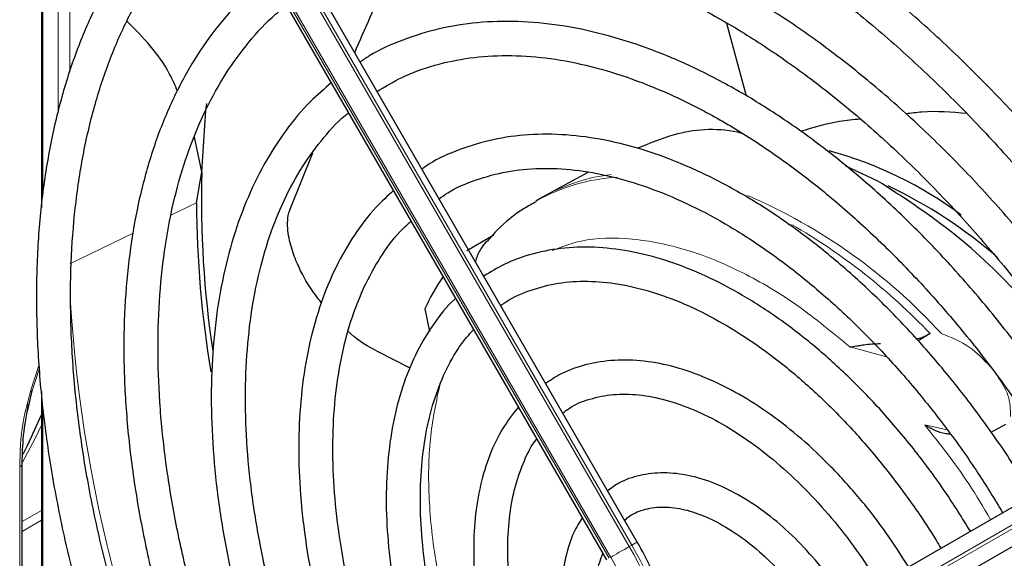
# Paper-space layout 'Blatt4' of a CAD drawing. Header units: millimetres. Extents: x 5 to 418, y 2 to 292.
# Tile 57 of 93: x 126.29 to 137.83, y 213.42 to 219.74. Entities that reach past the tile are written whole.
import ezdxf

# ---------------------------------------------------------------- set-up
doc = ezdxf.new("R2010")
doc.units = ezdxf.units.MM

psp = doc.layouts.new('Blatt4')

# ---------------------------------------------------------------- linework, layer by layer
at = {"color": 7, "linetype": 'Continuous', "lineweight": 25}
for p, q in [((126.543, 224.131), (126.543, 217.537)), ((133.529, 213.613), (128.733, 221.92)), ((128.373, 221.712), (133.169, 213.405)), ((134.808, 218.842), (134.578, 219.695)), ((134.735, 218.417), (134.727, 218.412)), ((128.422, 217.952), (128.336, 218.36)), ((129.458, 217.515), (129.723, 218.177)), ((128.361, 217.59), (128.422, 217.952)), ((132.949, 217.948), (132.461, 217.68)), ((136.35, 217.846), (135.973, 218.02)), ((132.424, 217.659), (132.339, 217.61)), ((132.461, 217.68), (132.424, 217.659)), ((131.532, 217.031), (131.848, 217.216)), ((131.037, 216.346), (131.091, 216.082)), ((136.961, 216.057), (136.823, 215.971)), ((130.867, 215.651), (130.489, 215.844)), ((126.378, 215.142), (126.434, 215.386)), ((126.543, 215.376), (126.543, 208.029)), ((135.277, 212.495), (140.073, 215.264)), ((137.677, 214.901), (137.851, 214.995)), ((135.505, 212.165), (140.301, 214.934)), ((126.317, 208.73), (126.317, 214.535))]:
    psp.add_line(p, q, dxfattribs=at)
at = {"color": 7, "linetype": 'Continuous', "lineweight": 18}
for p, q in [((126.561, 224.112), (126.561, 217.722)), ((128.667, 221.882), (133.463, 213.575)), ((133.435, 213.559), (128.639, 221.865)), ((133.197, 213.422), (128.401, 221.728)), ((128.421, 221.74), (133.217, 213.433)), ((126.739, 218.65), (126.739, 220.283)), ((126.874, 220.252), (126.874, 219.121)), ((128.066, 217.448), (128.361, 217.59)), ((126.874, 216.876), (127.619, 217.234)), ((136.451, 215.783), (136.02, 215.9)), ((126.513, 215.683), (126.414, 215.382)), ((126.434, 215.386), (126.517, 215.64)), ((126.561, 215.199), (126.561, 208.039)), ((140.036, 215.035), (135.24, 212.266)), ((135.26, 212.231), (140.056, 215)), ((136.898, 214.986), (137.163, 214.93)), ((140.273, 214.918), (135.477, 212.149)), ((126.288, 214.494), (126.288, 208.689)), ((126.317, 213.852), (126.543, 213.983)), ((126.543, 213.868), (126.317, 213.737)), ((133.463, 213.575), (133.435, 213.559))]:
    psp.add_line(p, q, dxfattribs=at)
at = {"color": 7, "linetype": 'Continuous', "lineweight": 25, "flags": 128}
for points in [[(128.422, 217.952), (128.472, 218.674), (128.481, 218.756)], [(126.329, 214.643), (126.38, 214.744), (126.543, 215.106)]]:
    psp.add_lwpolyline(points, dxfattribs=at)
at = {"color": 7, "linetype": 'Continuous', "lineweight": 18, "flags": 128}
for points in [[(126.543, 214.983), (126.473, 214.835), (126.316, 214.541)], [(133.217, 213.433), (133.237, 213.445), (133.261, 213.459), (133.289, 213.475), (133.318, 213.492), (133.349, 213.509), (133.379, 213.527), (133.408, 213.543), (133.435, 213.559)], [(133.463, 213.575), (133.486, 213.588), (133.505, 213.599), (133.518, 213.607), (133.526, 213.612), (133.529, 213.613)]]:
    psp.add_lwpolyline(points, dxfattribs=at)
at = {"color": 7, "linetype": 'Continuous', "lineweight": 25}
for centre, radius, start, end in [((134.549, 213.7), 4.665, 53.4492, 74.7008), ((140.438, 217.637), 12.02, 178.4967, 188.5277), ((134.094, 212.761), 5.56, 48.8484, 64.7092), ((140.878, 217.646), 12.517, 180.2567, 189.3734), ((133.487, 215.208), 2.702, 145.8395, 155.0841)]:
    psp.add_arc(centre, radius, start, end, dxfattribs=at)
at = {"color": 7, "linetype": 'Continuous', "lineweight": 18}
for centre, radius, start, end in [((133.417, 215.707), 2.187, 93.2506, 119.5171), ((133.481, 215.81), 2.129, 96.9623, 118.5981), ((132.214, 211.615), 6.598, 42.3553, 66.7273), ((131.734, 211.096), 7.206, 43.5031, 60.0024), ((143.31, 217.428), 16.456, 183.3097, 208.5112), ((126.268, 214.539), 0.0492, 293.6521, 355.4711), ((130.402, 211.741), 3.535, 3.8459, 30.9445), ((130.431, 211.757), 3.535, 3.8459, 30.9445), ((130.408, 211.75), 3.275, 3.9971, 30.9295)]:
    psp.add_arc(centre, radius, start, end, dxfattribs=at)
at = {"color": 7, "linetype": 'Continuous', "lineweight": 25}
for points, knots in [([(140.332, 215.414), (140.248, 215.557), (140.021, 215.945), (139.616, 216.554), (139.124, 217.238), (138.607, 217.892), (138.067, 218.514), (137.509, 219.099), (136.935, 219.645), (136.348, 220.148), (135.751, 220.606), (135.148, 221.015), (134.541, 221.375), (133.934, 221.682), (133.331, 221.934), (132.733, 222.131), (132.146, 222.271), (131.572, 222.352), (131.015, 222.375), (130.478, 222.338), (129.965, 222.244), (129.479, 222.09), (129.099, 221.926), (128.894, 221.794), (128.83, 221.752)], [0, 0, 0, 0, 0.0278357, 0.0754043, 0.1229765, 0.1705551, 0.2181426, 0.2657419, 0.3133555, 0.3609855, 0.4086337, 0.4563008, 0.5039862, 0.5516866, 0.5993949, 0.6470941, 0.6947631, 0.7423727, 0.7898868, 0.8372681, 0.8844871, 0.931535, 0.9784341, 1, 1, 1, 1]), ([(129.03, 221.406), (129.086, 221.443), (129.276, 221.567), (129.63, 221.719), (130.09, 221.863), (130.578, 221.947), (131.089, 221.975), (131.619, 221.945), (132.167, 221.858), (132.729, 221.715), (133.301, 221.517), (133.882, 221.264), (134.468, 220.957), (135.054, 220.599), (135.639, 220.192), (136.218, 219.737), (136.789, 219.237), (137.347, 218.694), (137.89, 218.113), (138.414, 217.496), (138.917, 216.847), (139.394, 216.168), (139.751, 215.622), (139.938, 215.298), (139.986, 215.214)], [0, 0, 0, 0, 0.02099, 0.069851, 0.118688, 0.167389, 0.215899, 0.264215, 0.312366, 0.360395, 0.408346, 0.456251, 0.504137, 0.552018, 0.599903, 0.6478, 0.695711, 0.743637, 0.791578, 0.839533, 0.887498, 0.935471, 0.983451, 1, 1, 1, 1]), ([(128.485, 221.517), (128.392, 221.445), (128.166, 221.27), (127.848, 220.933), (127.529, 220.516), (127.251, 220.05), (127.012, 219.539), (126.817, 218.986), (126.665, 218.392), (126.557, 217.763), (126.494, 217.101), (126.477, 216.411), (126.504, 215.696), (126.577, 214.96), (126.695, 214.208), (126.856, 213.442), (127.06, 212.669), (127.306, 211.892), (127.593, 211.114), (127.917, 210.341), (128.281, 209.578), (128.558, 209.037), (128.723, 208.757), (128.743, 208.722)], [0, 0, 0, 0, 0.035046, 0.084759, 0.134587, 0.184575, 0.234734, 0.285047, 0.335482, 0.386002, 0.436574, 0.487171, 0.537775, 0.588371, 0.638955, 0.689525, 0.740079, 0.79062, 0.841149, 0.891668, 0.94218, 0.992687, 1, 1, 1, 1]), ([(129.09, 208.922), (128.979, 209.122), (128.732, 209.566), (128.39, 210.27), (128.059, 211.027), (127.766, 211.789), (127.513, 212.552), (127.301, 213.31), (127.131, 214.06), (127.003, 214.798), (126.92, 215.519), (126.88, 216.218), (126.884, 216.892), (126.933, 217.537), (127.024, 218.15), (127.158, 218.726), (127.334, 219.263), (127.551, 219.758), (127.806, 220.209), (128.101, 220.611), (128.394, 220.934), (128.602, 221.1), (128.687, 221.167)], [0, 0, 0, 0, 0.042136, 0.093403, 0.144665, 0.195918, 0.24716, 0.298386, 0.349596, 0.400786, 0.451955, 0.503102, 0.554231, 0.605345, 0.656454, 0.707569, 0.758714, 0.80992, 0.861231, 0.912695, 0.964359, 1, 1, 1, 1]), ([(139.607, 214.996), (139.52, 215.143), (139.298, 215.518), (138.907, 216.097), (138.442, 216.73), (137.951, 217.332), (137.44, 217.9), (136.911, 218.431), (136.367, 218.92), (135.812, 219.365), (135.249, 219.763), (134.682, 220.112), (134.114, 220.408), (133.548, 220.651), (132.989, 220.837), (132.439, 220.966), (131.902, 221.037), (131.383, 221.049), (130.885, 221.001), (130.41, 220.897), (129.967, 220.729), (129.68, 220.595), (129.552, 220.503), (129.551, 220.503)], [0, 0, 0, 0, 0.032875, 0.083822, 0.134775, 0.185738, 0.236713, 0.287705, 0.338718, 0.389753, 0.440814, 0.491899, 0.543005, 0.594125, 0.645237, 0.696311, 0.747305, 0.798171, 0.848856, 0.899324, 0.949573, 0.99965, 1, 1, 1, 1]), ([(129.755, 220.15), (129.823, 220.193), (130.014, 220.316), (130.363, 220.459), (130.797, 220.58), (131.258, 220.641), (131.74, 220.646), (132.242, 220.594), (132.759, 220.485), (133.288, 220.32), (133.826, 220.101), (134.371, 219.827), (134.917, 219.502), (135.462, 219.127), (136.002, 218.704), (136.533, 218.237), (137.051, 217.727), (137.554, 217.179), (138.038, 216.596), (138.499, 215.981), (138.91, 215.381), (139.153, 214.977), (139.262, 214.796)], [0, 0, 0, 0, 0.0288204, 0.081368, 0.1338578, 0.1861433, 0.238166, 0.2899406, 0.3415212, 0.3929707, 0.4443437, 0.4956805, 0.5470078, 0.5983377, 0.6496813, 0.7010436, 0.7524261, 0.8038277, 0.855246, 0.906678, 0.95812, 1, 1, 1, 1]), ([(130.216, 219.351), (130.334, 219.626), (130.516, 220.046), (130.718, 220.432), (130.788, 220.566)], [0, 0, 0, 0, 0.652617, 1, 1, 1, 1]), ([(129.211, 220.26), (129.198, 220.251), (129.057, 220.152), (128.82, 219.912), (128.507, 219.541), (128.236, 219.117), (128.005, 218.647), (127.816, 218.135), (127.671, 217.582), (127.57, 216.994), (127.514, 216.372), (127.503, 215.723), (127.538, 215.05), (127.618, 214.357), (127.742, 213.648), (127.91, 212.929), (128.12, 212.204), (128.372, 211.477), (128.662, 210.752), (128.992, 210.036), (129.263, 209.497), (129.433, 209.205), (129.47, 209.141)], [0, 0, 0, 0, 0.005507, 0.059059, 0.112718, 0.166568, 0.22064, 0.274924, 0.329377, 0.383948, 0.438591, 0.493268, 0.547952, 0.602625, 0.657281, 0.711917, 0.766534, 0.821135, 0.875721, 0.930297, 0.984866, 1, 1, 1, 1]), ([(129.817, 209.342), (129.752, 209.456), (129.558, 209.795), (129.272, 210.377), (128.958, 211.081), (128.683, 211.791), (128.447, 212.502), (128.252, 213.208), (128.099, 213.906), (127.99, 214.59), (127.924, 215.256), (127.902, 215.899), (127.924, 216.515), (127.989, 217.1), (128.097, 217.651), (128.247, 218.163), (128.438, 218.634), (128.668, 219.062), (128.937, 219.44), (129.187, 219.723), (129.359, 219.86), (129.416, 219.905)], [0, 0, 0, 0, 0.028011, 0.083582, 0.139147, 0.1947, 0.250238, 0.305756, 0.361251, 0.416719, 0.472159, 0.52757, 0.582957, 0.638329, 0.6937, 0.749093, 0.80455, 0.860127, 0.915892, 0.971916, 1, 1, 1, 1]), ([(128.139, 218.898), (128.109, 218.966), (127.967, 219.297), (127.731, 219.533), (127.544, 219.72)], [0, 0, 0, 0, 0.207584, 1, 1, 1, 1]), ([(138.884, 214.578), (138.775, 214.757), (138.539, 215.146), (138.14, 215.717), (137.699, 216.291), (137.234, 216.831), (136.751, 217.336), (136.251, 217.8), (135.74, 218.221), (135.22, 218.596), (134.694, 218.921), (134.168, 219.194), (133.644, 219.413), (133.126, 219.575), (132.619, 219.68), (132.127, 219.726), (131.653, 219.712), (131.201, 219.64), (130.778, 219.506), (130.469, 219.372), (130.314, 219.266), (130.279, 219.241)], [0, 0, 0, 0, 0.047335, 0.102503, 0.157679, 0.212871, 0.268083, 0.323322, 0.378591, 0.433894, 0.489232, 0.544601, 0.599988, 0.65536, 0.710671, 0.765857, 0.820841, 0.875554, 0.929964, 0.984107, 1, 1, 1, 1]), ([(130.478, 218.897), (130.575, 218.955), (130.786, 219.082), (131.151, 219.212), (131.56, 219.299), (131.995, 219.327), (132.45, 219.299), (132.921, 219.214), (133.406, 219.072), (133.9, 218.876), (134.401, 218.626), (134.903, 218.325), (135.405, 217.973), (135.9, 217.575), (136.386, 217.132), (136.859, 216.649), (137.314, 216.128), (137.75, 215.575), (138.157, 214.99), (138.421, 214.589), (138.539, 214.38), (138.539, 214.379)], [0, 0, 0, 0, 0.047732, 0.104951, 0.162001, 0.218715, 0.275061, 0.331102, 0.386935, 0.442647, 0.498302, 0.553942, 0.609585, 0.665249, 0.720938, 0.776655, 0.832397, 0.88816, 0.943939, 0.999729, 1, 1, 1, 1]), ([(129.941, 218.996), (129.858, 218.926), (129.663, 218.76), (129.401, 218.44), (129.148, 218.049), (128.937, 217.611), (128.768, 217.13), (128.643, 216.61), (128.563, 216.054), (128.528, 215.468), (128.539, 214.855), (128.595, 214.221), (128.696, 213.57), (128.841, 212.907), (129.028, 212.236), (129.257, 211.564), (129.525, 210.893), (129.833, 210.232), (130.058, 209.786), (130.187, 209.567), (130.192, 209.559)], [0, 0, 0, 0, 0.043569, 0.102164, 0.161004, 0.220147, 0.279578, 0.339236, 0.399046, 0.458941, 0.518871, 0.578798, 0.638704, 0.698585, 0.758439, 0.81827, 0.87808, 0.937877, 0.997664, 1, 1, 1, 1]), ([(130.541, 209.76), (130.513, 209.809), (130.364, 210.064), (130.126, 210.543), (129.833, 211.191), (129.581, 211.846), (129.366, 212.5), (129.194, 213.15), (129.063, 213.79), (128.976, 214.414), (128.932, 215.018), (128.933, 215.598), (128.977, 216.148), (129.063, 216.665), (129.192, 217.144), (129.361, 217.582), (129.569, 217.977), (129.818, 218.321), (130.011, 218.544), (130.13, 218.636), (130.143, 218.646)], [0, 0, 0, 0, 0.0144397, 0.0756165, 0.1367846, 0.1979372, 0.2590679, 0.3201703, 0.3812385, 0.4422681, 0.5032569, 0.5642068, 0.6251274, 0.6860375, 0.7469629, 0.8079573, 0.8691011, 0.9304986, 0.9922581, 1, 1, 1, 1]), ([(137.391, 218.638), (137.215, 218.653), (136.974, 218.673), (136.739, 218.641), (136.676, 218.633)], [0, 0, 0, 0, 0.730031, 1, 1, 1, 1]), ([(136.142, 218.572), (136.061, 218.565), (135.824, 218.543), (135.593, 218.473), (135.441, 218.427)], [0, 0, 0, 0, 0.341325, 1, 1, 1, 1]), ([(134.754, 218.406), (134.738, 218.41), (134.452, 218.476), (134.024, 218.434), (133.67, 218.286), (133.529, 218.227)], [0, 0, 0, 0, 0.0347134, 0.6142278, 1, 1, 1, 1]), ([(138.157, 214.158), (138.128, 214.209), (137.987, 214.454), (137.705, 214.871), (137.312, 215.405), (136.893, 215.905), (136.455, 216.371), (136, 216.797), (135.533, 217.18), (135.058, 217.516), (134.577, 217.802), (134.096, 218.035), (133.619, 218.213), (133.15, 218.334), (132.693, 218.396), (132.254, 218.398), (131.835, 218.341), (131.445, 218.222), (131.167, 218.102), (131.031, 218.005), (131.004, 217.986)], [0, 0, 0, 0, 0.0159769, 0.076619, 0.137271, 0.197942, 0.2586412, 0.3193773, 0.3801581, 0.4409891, 0.5018709, 0.5627956, 0.6237359, 0.6846297, 0.74539, 0.8059018, 0.8660482, 0.9257629, 0.9850862, 1, 1, 1, 1]), ([(131.205, 217.638), (131.238, 217.662), (131.371, 217.756), (131.635, 217.866), (131.995, 217.965), (132.382, 218.003), (132.791, 217.985), (133.216, 217.909), (133.655, 217.778), (134.103, 217.593), (134.557, 217.354), (135.012, 217.064), (135.464, 216.726), (135.908, 216.342), (136.341, 215.915), (136.758, 215.451), (137.154, 214.952), (137.509, 214.454), (137.717, 214.114), (137.812, 213.959)], [0, 0, 0, 0, 0.0213, 0.084609, 0.147915, 0.210788, 0.273103, 0.334941, 0.396461, 0.457805, 0.519077, 0.580333, 0.641603, 0.702907, 0.764251, 0.825634, 0.887048, 0.948488, 1, 1, 1, 1]), ([(138.702, 215.674), (138.47, 215.963), (137.996, 216.557), (137.193, 217.302), (136.631, 217.664), (136.35, 217.846)], [0, 0, 0, 0, 0.322443, 0.661221, 1, 1, 1, 1]), ([(130.672, 217.734), (130.602, 217.671), (130.432, 217.518), (130.206, 217.217), (129.989, 216.843), (129.815, 216.423), (129.683, 215.963), (129.597, 215.466), (129.556, 214.936), (129.56, 214.38), (129.61, 213.801), (129.705, 213.206), (129.844, 212.6), (130.026, 211.988), (130.247, 211.374), (130.51, 210.767), (130.736, 210.3), (130.884, 210.043), (130.92, 209.979)], [0, 0, 0, 0, 0.04566, 0.110921, 0.176561, 0.24264, 0.309108, 0.375855, 0.442766, 0.509749, 0.576738, 0.643701, 0.710626, 0.777513, 0.844367, 0.911195, 0.978006, 1, 1, 1, 1]), ([(132.342, 217.603), (132.295, 217.577), (132.131, 217.488), (131.936, 217.332), (131.808, 217.184), (131.768, 217.138)], [0, 0, 0, 0, 0.220093, 0.756421, 1, 1, 1, 1]), ([(129.824, 216.421), (129.777, 216.481), (129.663, 216.627), (129.541, 216.865), (129.452, 217.119), (129.421, 217.311), (129.435, 217.449), (129.453, 217.501), (129.458, 217.515)], [0, 0, 0, 0, 0.207542, 0.514872, 0.69557, 0.877586, 0.966461, 1, 1, 1, 1]), ([(131.264, 210.177), (131.26, 210.183), (131.147, 210.376), (130.952, 210.771), (130.686, 211.358), (130.46, 211.952), (130.274, 212.544), (130.129, 213.131), (130.027, 213.705), (129.968, 214.262), (129.953, 214.796), (129.981, 215.301), (130.052, 215.774), (130.165, 216.209), (130.318, 216.604), (130.511, 216.952), (130.697, 217.212), (130.831, 217.335), (130.876, 217.376)], [0, 0, 0, 0, 0.002079, 0.070996, 0.1399, 0.208781, 0.277628, 0.346429, 0.415177, 0.483863, 0.552488, 0.62106, 0.689605, 0.758159, 0.826801, 0.895661, 0.964912, 1, 1, 1, 1]), ([(131.762, 217.142), (131.738, 217.112), (131.687, 217.047), (131.645, 216.959), (131.632, 216.906), (131.631, 216.9)], [0, 0, 0, 0, 0.428379, 0.939585, 1, 1, 1, 1]), ([(137.434, 213.74), (137.337, 213.896), (137.134, 214.221), (136.791, 214.684), (136.418, 215.13), (136.023, 215.54), (135.614, 215.91), (135.192, 216.236), (134.764, 216.513), (134.333, 216.738), (133.904, 216.909), (133.482, 217.022), (133.071, 217.076), (132.678, 217.07), (132.308, 217.002), (131.988, 216.892), (131.808, 216.779), (131.729, 216.73)], [0, 0, 0, 0, 0.062858, 0.131038, 0.199246, 0.2675, 0.335815, 0.404205, 0.472678, 0.541229, 0.609831, 0.678385, 0.746745, 0.814711, 0.882086, 0.948789, 1, 1, 1, 1]), ([(131.928, 216.385), (131.939, 216.393), (132.034, 216.468), (132.243, 216.559), (132.556, 216.65), (132.899, 216.68), (133.262, 216.654), (133.641, 216.571), (134.032, 216.433), (134.431, 216.241), (134.833, 215.997), (135.233, 215.705), (135.626, 215.366), (136.007, 214.985), (136.373, 214.567), (136.715, 214.115), (136.954, 213.77), (137.068, 213.571), (137.086, 213.54)], [0, 0, 0, 0, 0.009214, 0.081011, 0.153071, 0.224451, 0.2949, 0.364606, 0.433868, 0.502926, 0.57193, 0.640938, 0.709995, 0.779115, 0.848296, 0.917527, 0.986793, 1, 1, 1, 1]), ([(131.399, 216.47), (131.394, 216.466), (131.297, 216.384), (131.142, 216.179), (130.941, 215.853), (130.784, 215.478), (130.67, 215.063), (130.601, 214.611), (130.577, 214.129), (130.6, 213.622), (130.668, 213.096), (130.78, 212.557), (130.936, 212.01), (131.133, 211.463), (131.365, 210.921), (131.55, 210.571), (131.642, 210.396)], [0, 0, 0, 0, 0.004033, 0.07871, 0.15389, 0.229752, 0.306249, 0.383198, 0.460397, 0.537693, 0.614972, 0.6922, 0.769368, 0.846482, 0.923554, 1, 1, 1, 1]), ([(131.99, 210.597), (131.908, 210.75), (131.737, 211.073), (131.517, 211.58), (131.325, 212.105), (131.175, 212.628), (131.066, 213.142), (131, 213.64), (130.978, 214.117), (130.999, 214.565), (131.062, 214.98), (131.166, 215.358), (131.311, 215.691), (131.459, 215.942), (131.571, 216.062), (131.611, 216.104)], [0, 0, 0, 0, 0.072943, 0.153521, 0.234056, 0.314528, 0.394918, 0.475208, 0.555393, 0.63548, 0.715511, 0.795552, 0.875749, 0.95636, 1, 1, 1, 1]), ([(130.489, 215.844), (130.376, 215.905), (130.252, 215.971), (130.15, 216.074), (130.141, 216.083)], [0, 0, 0, 0, 0.9105634, 1, 1, 1, 1]), ([(136.802, 215.993), (136.824, 215.999), (136.884, 216.015), (136.931, 216.041), (136.961, 216.057)], [0, 0, 0, 0, 0.362002, 1, 1, 1, 1]), ([(136.02, 215.9), (136.046, 215.903), (136.087, 215.91), (136.145, 215.92), (136.232, 215.935), (136.311, 215.938), (136.378, 215.941)], [0, 0, 0, 0, 0.2594291, 0.4248061, 0.5118146, 1, 1, 1, 1]), ([(136.708, 213.322), (136.622, 213.457), (136.443, 213.737), (136.138, 214.129), (135.806, 214.498), (135.455, 214.829), (135.091, 215.116), (134.72, 215.354), (134.345, 215.541), (133.973, 215.671), (133.609, 215.743), (133.26, 215.754), (132.933, 215.702), (132.661, 215.61), (132.514, 215.512), (132.455, 215.472)], [0, 0, 0, 0, 0.074384, 0.153857, 0.233394, 0.313032, 0.392803, 0.472727, 0.552799, 0.632945, 0.712925, 0.792378, 0.870881, 0.948205, 1, 1, 1, 1]), ([(132.656, 215.125), (132.68, 215.144), (132.773, 215.219), (132.969, 215.295), (133.242, 215.352), (133.542, 215.347), (133.86, 215.287), (134.19, 215.171), (134.528, 215.003), (134.868, 214.783), (135.205, 214.515), (135.534, 214.204), (135.846, 213.853), (136.126, 213.491), (136.287, 213.237), (136.361, 213.121)], [0, 0, 0, 0, 0.028972, 0.114279, 0.199798, 0.283623, 0.365764, 0.446914, 0.527654, 0.608306, 0.688988, 0.769775, 0.850678, 0.931679, 1, 1, 1, 1]), ([(126.317, 214.535), (126.32, 214.643), (126.325, 214.868), (126.369, 215.108), (126.392, 215.232)], [0, 0, 0, 0, 0.481187, 1, 1, 1, 1]), ([(132.135, 215.196), (132.07, 215.114), (131.939, 214.946), (131.792, 214.636), (131.683, 214.285), (131.62, 213.897), (131.603, 213.478), (131.632, 213.034), (131.706, 212.574), (131.825, 212.104), (131.986, 211.631), (132.167, 211.199), (132.309, 210.932), (132.371, 210.817)], [0, 0, 0, 0, 0.087458, 0.178657, 0.271088, 0.364497, 0.458466, 0.552645, 0.646789, 0.740833, 0.834772, 0.928628, 1, 1, 1, 1]), ([(136.898, 214.986), (136.974, 214.944), (137.064, 214.895), (137.175, 214.882), (137.191, 214.88)], [0, 0, 0, 0, 0.861248, 1, 1, 1, 1]), ([(132.716, 211.016), (132.649, 211.145), (132.506, 211.419), (132.331, 211.85), (132.186, 212.297), (132.082, 212.736), (132.021, 213.161), (132.003, 213.564), (132.028, 213.937), (132.093, 214.276), (132.201, 214.569), (132.289, 214.751), (132.349, 214.82), (132.35, 214.822)], [0, 0, 0, 0, 0.090298, 0.19153, 0.29266, 0.393638, 0.494422, 0.594988, 0.69535, 0.795611, 0.895939, 0.99677, 1, 1, 1, 1]), ([(135.979, 212.9), (135.942, 212.959), (135.833, 213.137), (135.619, 213.405), (135.345, 213.698), (135.054, 213.948), (134.751, 214.153), (134.443, 214.305), (134.137, 214.4), (133.839, 214.434), (133.56, 214.403), (133.337, 214.329), (133.223, 214.246), (133.181, 214.215)], [0, 0, 0, 0, 0.04971, 0.148978, 0.2484084, 0.348108, 0.4481676, 0.5486143, 0.6492499, 0.7493155, 0.8476774, 0.9434778, 1, 1, 1, 1]), ([(133.382, 213.867), (133.395, 213.88), (133.457, 213.94), (133.597, 213.997), (133.807, 214.033), (134.047, 214.009), (134.301, 213.93), (134.564, 213.797), (134.83, 213.615), (135.091, 213.387), (135.338, 213.116), (135.521, 212.884), (135.611, 212.737), (135.633, 212.7)], [0, 0, 0, 0, 0.029258, 0.138407, 0.250078, 0.356664, 0.459361, 0.560618, 0.661623, 0.762745, 0.864149, 0.965811, 1, 1, 1, 1]), ([(132.884, 213.898), (132.849, 213.842), (132.766, 213.707), (132.685, 213.447), (132.635, 213.13), (132.632, 212.782), (132.677, 212.413), (132.765, 212.031), (132.9, 211.649), (133.013, 211.38), (133.089, 211.248), (133.096, 211.235)], [0, 0, 0, 0, 0.088797, 0.21354, 0.340937, 0.469926, 0.599428, 0.728789, 0.857907, 0.986829, 1, 1, 1, 1]), ([(133.898, 212.729), (133.879, 212.801), (133.827, 212.991), (133.703, 213.292), (133.585, 213.509), (133.529, 213.613)], [0, 0, 0, 0, 0.241522, 0.639043, 1, 1, 1, 1]), ([(133.415, 211.489), (133.367, 211.592), (133.263, 211.81), (133.149, 212.149), (133.069, 212.493), (133.032, 212.82), (133.038, 213.118), (133.07, 213.342), (133.112, 213.447), (133.125, 213.481)], [0, 0, 0, 0, 0.140593, 0.298994, 0.456939, 0.614254, 0.770852, 0.926891, 1, 1, 1, 1])]:
    psp.add_open_spline(points, degree=3, knots=knots, dxfattribs=at)
at = {"color": 7, "linetype": 'Continuous', "lineweight": 18}
for points, knots in [([(136.02, 215.9), (135.818, 216.067), (135.405, 216.41), (134.757, 216.793), (134.099, 217.063), (133.461, 217.185), (132.927, 217.181), (132.641, 217.074), (132.53, 217.033)], [0, 0, 0, 0, 0.166955, 0.341, 0.520114, 0.701876, 0.883637, 1, 1, 1, 1]), ([(137.666, 215.67), (137.589, 215.752), (137.429, 215.923), (137.206, 216.013), (137.09, 216.06)], [0, 0, 0, 0, 0.478576, 1, 1, 1, 1]), ([(137.905, 215.085), (137.903, 215.169), (137.899, 215.337), (137.797, 215.491), (137.746, 215.568)], [0, 0, 0, 0, 0.500319, 1, 1, 1, 1]), ([(131.216, 215.466), (131.173, 215.269), (131.087, 214.866), (131.072, 214.166), (131.149, 213.402), (131.329, 212.591), (131.609, 211.772), (131.885, 211.127), (132.088, 210.778), (132.142, 210.684)], [0, 0, 0, 0, 0.148966, 0.303593, 0.46224, 0.622975, 0.783711, 0.942358, 1, 1, 1, 1]), ([(126.414, 215.382), (126.381, 215.259), (126.3, 214.949), (126.292, 214.665), (126.288, 214.494)], [0, 0, 0, 0, 0.39819, 1, 1, 1, 1]), ([(126.434, 215.386), (126.432, 215.385), (126.428, 215.382), (126.418, 215.382), (126.414, 215.382)], [0, 0, 0, 0, 0.483164, 1, 1, 1, 1]), ([(137.67, 213.877), (137.587, 214.018), (137.356, 214.411), (137.077, 214.761), (136.898, 214.986)], [0, 0, 0, 0, 0.358174, 1, 1, 1, 1])]:
    psp.add_open_spline(points, degree=3, knots=knots, dxfattribs=at)

doc.saveas('drawing.dxf')
